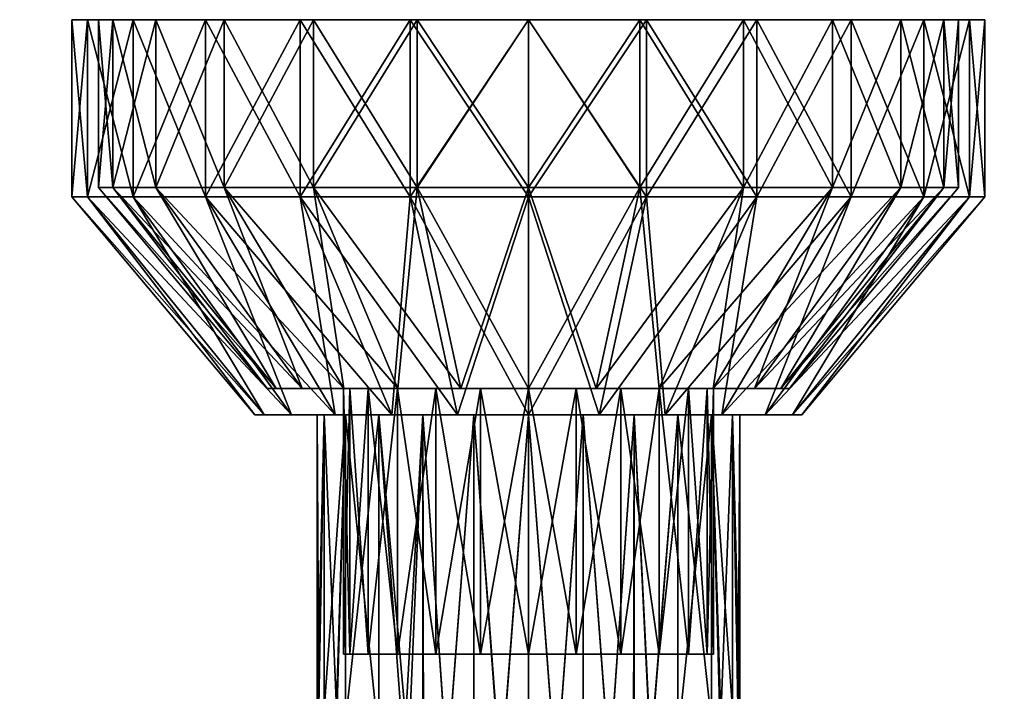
# Model space of a CAD drawing. Extents: x -0.149 to 0.247, y -0.2 to 0.098.
# Tile 54 of 223: x 0.038 to 0.112, y -0.053 to -0.002. Entities that reach past the tile are written whole.
import ezdxf

# ---------------------------------------------------------------- set-up
doc = ezdxf.new("R2010")
doc.units = 0
doc.layers.add('mesh', color=7, linetype='CONTINUOUS')

msp = doc.modelspace()

# ---------------------------------------------------------------- meshes
at = {"layer": 'mesh'}
mesh = msp.add_polyface(dxfattribs=at)
corners = [(0.057248, -0.029966, -0.000542), (0.044887, -0.014715, -0.003854), (0.048143, -0.014715, -0.011714), (0.056574, -0.029966, 0.004582), (0.043777, -0.014715, 0.004582), (0.057248, -0.029966, 0.009705), (0.044887, -0.014715, 0.013017), (0.059226, -0.029966, 0.014479), (0.048143, -0.014715, 0.020877), (0.062371, -0.029966, 0.018579), (0.053323, -0.014715, 0.027627), (0.048143, -0.002, 0.020877), (0.053323, -0.002, 0.027627), (0.044887, -0.002, 0.013017), (0.043777, -0.002, 0.004582), (0.044887, -0.002, -0.003854), (0.048143, -0.002, -0.011714), (0.053323, -0.002, -0.018464), (0.053323, -0.014715, -0.018464), (0.041777, -0.002, 0.004582), (0.042955, -0.002, 0.013535), (0.046411, -0.002, 0.021878), (0.051908, -0.002, 0.029042), (0.051908, -0.002, -0.019878), (0.046411, -0.002, -0.012714), (0.042955, -0.002, -0.004371), (0.051908, -0.015443, 0.029042), (0.046411, -0.015443, 0.021878), (0.042955, -0.015443, 0.013535), (0.041777, -0.015443, 0.004582), (0.042955, -0.015443, -0.004371), (0.046411, -0.015443, -0.012714), (0.051908, -0.015443, -0.019878), (0.058418, -0.031966, -0.005782), (0.056347, -0.031966, -0.000783), (0.055641, -0.031966, 0.004582), (0.056347, -0.031966, 0.009946), (0.058418, -0.031966, 0.014945), (0.061712, -0.031966, 0.019238)]
mesh.append_faces([[corners[k] for k in face] for face in [(0, 1, 2, 2), (3, 4, 1, 1), (5, 6, 4, 4), (7, 8, 6, 6), (9, 10, 8, 8), (11, 10, 12, 12), (11, 8, 10, 10), (13, 8, 11, 11), (13, 6, 8, 8), (14, 6, 13, 13), (14, 4, 6, 6), (15, 4, 14, 14), (15, 1, 4, 4), (16, 1, 15, 15), (16, 2, 1, 1), (17, 2, 16, 16), (17, 18, 2, 2), (13, 19, 14, 14), (13, 20, 19, 19), (11, 20, 13, 13), (11, 21, 20, 20), (12, 21, 11, 11), (12, 22, 21, 21), (16, 23, 17, 17), (16, 24, 23, 23), (15, 24, 16, 16), (15, 25, 24, 24), (14, 25, 15, 15), (14, 19, 25, 25), (26, 21, 22, 22), (27, 21, 26, 26), (27, 20, 21, 21), (28, 20, 27, 27), (28, 19, 20, 20), (29, 19, 28, 28), (29, 25, 19, 19), (30, 25, 29, 29), (30, 24, 25, 25), (31, 24, 30, 30), (31, 23, 24, 24), (32, 23, 31, 31), (31, 33, 32, 32), (30, 34, 31, 31), (29, 35, 30, 30), (28, 36, 29, 29), (27, 37, 28, 28), (26, 38, 27, 27)]])
mesh = msp.add_polyface(dxfattribs=at)
corners = [(0.066471, -0.029966, -0.012561), (0.067933, -0.014715, -0.026899), (0.071245, -0.029966, -0.014539), (0.060073, -0.014715, -0.023643), (0.062371, -0.029966, -0.009415), (0.053323, -0.014715, -0.018464), (0.059226, -0.029966, -0.005316), (0.048143, -0.014715, -0.011714), (0.057248, -0.029966, -0.000542), (0.056574, -0.029966, 0.004582), (0.044887, -0.014715, -0.003854), (0.057248, -0.029966, 0.009705), (0.043777, -0.014715, 0.004582), (0.059226, -0.029966, 0.014479), (0.044887, -0.014715, 0.013017), (0.062371, -0.029966, 0.018579), (0.048143, -0.014715, 0.020877), (0.066471, -0.029966, 0.021724), (0.053323, -0.014715, 0.027627), (0.060073, -0.014715, 0.032807), (0.071245, -0.029966, 0.023702), (0.067933, -0.014715, 0.036063), (0.060073, -0.002, 0.032807), (0.067933, -0.002, 0.036063), (0.053323, -0.002, 0.027627), (0.060073, -0.002, -0.023643), (0.053323, -0.002, -0.018464), (0.067933, -0.002, -0.026899), (0.076368, -0.002, -0.02801), (0.051908, -0.002, 0.029042), (0.059073, -0.002, 0.034539), (0.067415, -0.002, 0.037995), (0.076368, -0.002, 0.037173), (0.067415, -0.002, -0.028831), (0.059073, -0.002, -0.025375), (0.051908, -0.002, -0.019878), (0.067415, -0.015443, 0.037995), (0.059073, -0.015443, 0.034539), (0.051908, -0.015443, 0.029042), (0.051908, -0.015443, -0.019878), (0.059073, -0.015443, -0.025375), (0.067415, -0.015443, -0.028831), (0.076368, -0.002, -0.03001), (0.066005, -0.031966, -0.013369), (0.061712, -0.031966, -0.010075), (0.066005, -0.031966, 0.022532), (0.061712, -0.031966, 0.019238), (0.071004, -0.031966, 0.024603)]
mesh.append_faces([[corners[k] for k in face] for face in [(0, 1, 2, 2), (0, 3, 1, 1), (4, 3, 0, 0), (4, 5, 3, 3), (6, 5, 4, 4), (6, 7, 5, 5), (8, 7, 6, 6), (9, 10, 8, 8), (11, 12, 9, 9), (13, 14, 11, 11), (15, 16, 13, 13), (17, 18, 15, 15), (17, 19, 18, 18), (20, 19, 17, 17), (20, 21, 19, 19), (22, 21, 23, 23), (22, 19, 21, 21), (24, 19, 22, 22), (24, 18, 19, 19), (25, 5, 26, 26), (25, 3, 5, 5), (27, 3, 25, 25), (27, 1, 3, 3), (28, 1, 27, 27), (22, 29, 24, 24), (22, 30, 29, 29), (23, 30, 22, 22), (23, 31, 30, 30), (32, 31, 23, 23), (25, 33, 27, 27), (25, 34, 33, 33), (26, 34, 25, 25), (26, 35, 34, 34), (36, 30, 31, 31), (37, 30, 36, 36), (37, 29, 30, 30), (38, 29, 37, 37), (39, 34, 35, 35), (40, 34, 39, 39), (40, 33, 34, 34), (41, 33, 40, 40), (41, 42, 33, 33), (40, 43, 41, 41), (39, 44, 40, 40), (38, 45, 46, 46), (37, 45, 38, 38), (37, 47, 45, 45), (36, 47, 37, 37)]])
mesh = msp.add_polyface(dxfattribs=at)
corners = [(0.086266, -0.029966, 0.021724), (0.092664, -0.014715, 0.032807), (0.084804, -0.014715, 0.036063), (0.081492, -0.029966, -0.014539), (0.084804, -0.014715, -0.026899), (0.092664, -0.014715, -0.023643), (0.076368, -0.029966, -0.015213), (0.076368, -0.014715, -0.02801), (0.071245, -0.029966, -0.014539), (0.067933, -0.014715, -0.026899), (0.076368, -0.029966, 0.024376), (0.067933, -0.014715, 0.036063), (0.071245, -0.029966, 0.023702), (0.076368, -0.014715, 0.037173), (0.081492, -0.029966, 0.023702), (0.084804, -0.002, -0.026899), (0.076368, -0.002, -0.02801), (0.092664, -0.002, -0.023643), (0.084804, -0.002, 0.036063), (0.092664, -0.002, 0.032807), (0.076368, -0.002, 0.037173), (0.067933, -0.002, 0.036063), (0.076368, -0.002, 0.039173), (0.067415, -0.002, 0.037995), (0.085321, -0.002, 0.037995), (0.093664, -0.002, 0.034539), (0.093664, -0.002, -0.025375), (0.085321, -0.002, -0.028831), (0.076368, -0.002, -0.03001), (0.067933, -0.002, -0.026899), (0.067415, -0.002, -0.028831), (0.085321, -0.015443, -0.028831), (0.076368, -0.015443, -0.03001), (0.093664, -0.015443, -0.025375), (0.085321, -0.015443, 0.037995), (0.093664, -0.015443, 0.034539), (0.076368, -0.015443, 0.039173), (0.067415, -0.015443, 0.037995), (0.067415, -0.015443, -0.028831), (0.081733, -0.031966, 0.024603), (0.086732, -0.031966, 0.022532), (0.081733, -0.031966, -0.015439), (0.076368, -0.031966, -0.016146), (0.071004, -0.031966, -0.015439), (0.076368, -0.031966, 0.025309)]
mesh.append_faces([[corners[k] for k in face] for face in [(0, 1, 2, 2), (3, 4, 5, 5), (6, 4, 3, 3), (6, 7, 4, 4), (8, 7, 6, 6), (8, 9, 7, 7), (10, 11, 12, 12), (10, 13, 11, 11), (14, 13, 10, 10), (14, 2, 13, 13), (15, 7, 16, 16), (15, 4, 7, 7), (17, 4, 15, 15), (17, 5, 4, 4), (18, 1, 19, 19), (18, 2, 1, 1), (20, 2, 18, 18), (20, 13, 2, 2), (21, 13, 20, 20), (21, 11, 13, 13), (16, 7, 9, 9), (20, 22, 23, 23), (18, 22, 20, 20), (18, 24, 22, 22), (19, 24, 18, 18), (19, 25, 24, 24), (15, 26, 17, 17), (15, 27, 26, 26), (16, 27, 15, 15), (16, 28, 27, 27), (29, 28, 16, 16), (29, 30, 28, 28), (31, 27, 32, 32), (31, 26, 27, 27), (33, 26, 31, 31), (34, 24, 35, 35), (34, 22, 24, 24), (36, 22, 34, 34), (36, 23, 22, 22), (37, 23, 36, 36), (32, 28, 38, 38), (32, 27, 28, 28), (34, 39, 36, 36), (35, 40, 34, 34), (31, 41, 33, 33), (32, 42, 31, 31), (38, 43, 32, 32), (36, 44, 37, 37)]])
mesh = msp.add_polyface(dxfattribs=at)
corners = [(0.099414, -0.002, -0.018464), (0.092664, -0.014715, -0.023643), (0.092664, -0.002, -0.023643), (0.099414, -0.014715, -0.018464), (0.104594, -0.002, -0.011714), (0.104594, -0.014715, -0.011714), (0.107849, -0.002, -0.003854), (0.107849, -0.014715, -0.003854), (0.10896, -0.002, 0.004582), (0.10896, -0.014715, 0.004582), (0.107849, -0.002, 0.013017), (0.107849, -0.014715, 0.013017), (0.104594, -0.002, 0.020877), (0.104594, -0.014715, 0.020877), (0.099414, -0.002, 0.027627), (0.099414, -0.014715, 0.027627), (0.092664, -0.002, 0.032807), (0.092664, -0.014715, 0.032807), (0.093664, -0.002, 0.034539), (0.100828, -0.002, 0.029042), (0.106326, -0.002, 0.021878), (0.109781, -0.002, 0.013535), (0.11096, -0.002, 0.004582), (0.109781, -0.002, -0.004371), (0.106326, -0.002, -0.012714), (0.100828, -0.002, -0.019878), (0.093664, -0.002, -0.025375), (0.093664, -0.015443, -0.025375), (0.100828, -0.015443, -0.019878), (0.106326, -0.015443, -0.012714), (0.109781, -0.015443, -0.004371), (0.11096, -0.015443, 0.004582), (0.109781, -0.015443, 0.013535), (0.106326, -0.015443, 0.021878), (0.100828, -0.015443, 0.029042), (0.093664, -0.015443, 0.034539), (0.085321, -0.002, 0.037995)]
mesh.append_faces([[corners[k] for k in face] for face in [(0, 1, 2, 2), (0, 3, 1, 1), (4, 3, 0, 0), (4, 5, 3, 3), (6, 5, 4, 4), (6, 7, 5, 5), (8, 7, 6, 6), (8, 9, 7, 7), (10, 9, 8, 8), (10, 11, 9, 9), (12, 11, 10, 10), (12, 13, 11, 11), (14, 13, 12, 12), (14, 15, 13, 13), (16, 15, 14, 14), (16, 17, 15, 15), (14, 18, 16, 16), (14, 19, 18, 18), (12, 19, 14, 14), (12, 20, 19, 19), (10, 20, 12, 12), (10, 21, 20, 20), (8, 21, 10, 10), (8, 22, 21, 21), (6, 22, 8, 8), (6, 23, 22, 22), (4, 23, 6, 6), (4, 24, 23, 23), (0, 24, 4, 4), (0, 25, 24, 24), (2, 25, 0, 0), (2, 26, 25, 25), (27, 25, 26, 26), (28, 24, 25, 25), (29, 24, 28, 28), (29, 23, 24, 24), (30, 23, 29, 29), (30, 22, 23, 23), (31, 22, 30, 30), (31, 21, 22, 22), (32, 21, 31, 31), (32, 20, 21, 21), (33, 20, 32, 32), (33, 19, 20, 20), (34, 19, 33, 33), (34, 18, 19, 19), (35, 18, 34, 34), (35, 36, 18, 18)]])
mesh = msp.add_polyface(dxfattribs=at)
corners = [(0.089911, -0.029966, 0.00821), (0.095489, -0.029966, 0.009705), (0.093511, -0.029966, 0.014479), (0.090389, -0.029966, 0.004582), (0.096163, -0.029966, 0.004582), (0.089911, -0.029966, 0.000953), (0.095489, -0.029966, -0.000542), (0.08851, -0.029966, -0.002428), (0.093511, -0.029966, -0.005316), (0.090365, -0.029966, 0.018579), (0.099414, -0.014715, 0.027627), (0.092664, -0.014715, 0.032807), (0.104594, -0.014715, 0.020877), (0.107849, -0.014715, 0.013017), (0.10896, -0.014715, 0.004582), (0.107849, -0.014715, -0.003854), (0.104594, -0.014715, -0.011714), (0.090365, -0.029966, -0.009415), (0.099414, -0.014715, -0.018464), (0.086266, -0.029966, -0.012561), (0.092664, -0.014715, -0.023643), (0.100828, -0.015443, -0.019878), (0.100828, -0.002, -0.019878), (0.093664, -0.015443, -0.025375), (0.100828, -0.015443, 0.029042), (0.091025, -0.031966, 0.019238), (0.093664, -0.015443, 0.034539), (0.094319, -0.031966, 0.014945), (0.106326, -0.015443, 0.021878), (0.096389, -0.031966, 0.009946), (0.109781, -0.015443, 0.013535), (0.097096, -0.031966, 0.004582), (0.11096, -0.015443, 0.004582), (0.096389, -0.031966, -0.000783), (0.109781, -0.015443, -0.004371), (0.094319, -0.031966, -0.005782), (0.106326, -0.015443, -0.012714), (0.091025, -0.031966, -0.010075), (0.086732, -0.031966, -0.013369), (0.090242, -0.031966, -0.003428), (0.091843, -0.031966, 0.000435), (0.092389, -0.031966, 0.004582), (0.091843, -0.031966, 0.008728), (0.090242, -0.031966, 0.012592), (0.087696, -0.031966, 0.01591)]
mesh.append_faces([[corners[k] for k in face] for face in [(0, 1, 2, 2), (3, 1, 0, 0), (3, 4, 1, 1), (5, 4, 3, 3), (5, 6, 4, 4), (7, 8, 6, 6), (9, 10, 11, 11), (2, 10, 9, 9), (2, 12, 10, 10), (1, 12, 2, 2), (1, 13, 12, 12), (4, 13, 1, 1), (4, 14, 13, 13), (6, 14, 4, 4), (6, 15, 14, 14), (8, 15, 6, 6), (8, 16, 15, 15), (17, 16, 8, 8), (17, 18, 16, 16), (19, 18, 17, 17), (19, 20, 18, 18), (21, 22, 23, 23), (24, 25, 26, 26), (24, 27, 25, 25), (28, 27, 24, 24), (28, 29, 27, 27), (30, 29, 28, 28), (30, 31, 29, 29), (32, 31, 30, 30), (32, 33, 31, 31), (34, 33, 32, 32), (34, 35, 33, 33), (36, 35, 34, 34), (36, 37, 35, 35), (21, 37, 36, 36), (21, 38, 37, 37), (23, 38, 21, 21), (39, 35, 37, 37), (40, 35, 39, 39), (40, 33, 35, 35), (41, 33, 40, 40), (41, 31, 33, 33), (42, 31, 41, 41), (42, 29, 31, 31), (43, 29, 42, 42), (43, 27, 29, 29), (44, 25, 27, 27)]])
mesh = msp.add_polyface(dxfattribs=at)
corners = [(0.089911, -0.029966, 0.00821), (0.093511, -0.029966, 0.014479), (0.08851, -0.029966, 0.011592), (0.08851, -0.029966, -0.002428), (0.095489, -0.029966, -0.000542), (0.089911, -0.029966, 0.000953), (0.086282, -0.029966, -0.005332), (0.093511, -0.029966, -0.005316), (0.090365, -0.029966, -0.009415), (0.083379, -0.029966, -0.00756), (0.086266, -0.029966, -0.012561), (0.079997, -0.029966, -0.008961), (0.081492, -0.029966, -0.014539), (0.076368, -0.029966, -0.009439), (0.076368, -0.029966, -0.015213), (0.07274, -0.029966, -0.008961), (0.071245, -0.029966, -0.014539), (0.069358, -0.029966, -0.00756), (0.076368, -0.029966, 0.018602), (0.071245, -0.029966, 0.023702), (0.07274, -0.029966, 0.018124), (0.076368, -0.029966, 0.024376), (0.079997, -0.029966, 0.018124), (0.081492, -0.029966, 0.023702), (0.083379, -0.029966, 0.016724), (0.086266, -0.029966, 0.021724), (0.086282, -0.029966, 0.014496), (0.090365, -0.029966, 0.018579), (0.084804, -0.014715, 0.036063), (0.092664, -0.014715, 0.032807), (0.092664, -0.014715, -0.023643), (0.085321, -0.015443, 0.037995), (0.086732, -0.031966, 0.022532), (0.081733, -0.031966, 0.024603), (0.093664, -0.015443, 0.034539), (0.091025, -0.031966, 0.019238), (0.093664, -0.015443, -0.025375), (0.081733, -0.031966, -0.015439), (0.086732, -0.031966, -0.013369), (0.085321, -0.015443, -0.028831), (0.076368, -0.031966, -0.016146), (0.076368, -0.015443, -0.03001), (0.071004, -0.031966, -0.015439), (0.067415, -0.015443, 0.037995), (0.076368, -0.031966, 0.025309), (0.071004, -0.031966, 0.024603), (0.076368, -0.015443, 0.039173), (0.084379, -0.031966, -0.009292), (0.080515, -0.031966, -0.010893), (0.087696, -0.031966, -0.006746), (0.091025, -0.031966, -0.010075), (0.090242, -0.031966, -0.003428), (0.087696, -0.031966, 0.01591), (0.094319, -0.031966, 0.014945), (0.090242, -0.031966, 0.012592), (0.084379, -0.031966, 0.018456), (0.080515, -0.031966, 0.020056), (0.076368, -0.031966, 0.020602), (0.072222, -0.031966, 0.020056)]
mesh.append_faces([[corners[k] for k in face] for face in [(0, 1, 2, 2), (3, 4, 5, 5), (6, 7, 3, 3), (6, 8, 7, 7), (9, 8, 6, 6), (9, 10, 8, 8), (11, 10, 9, 9), (11, 12, 10, 10), (13, 12, 11, 11), (13, 14, 12, 12), (15, 14, 13, 13), (15, 16, 14, 14), (17, 16, 15, 15), (18, 19, 20, 20), (18, 21, 19, 19), (22, 21, 18, 18), (22, 23, 21, 21), (24, 23, 22, 22), (24, 25, 23, 23), (26, 25, 24, 24), (26, 27, 25, 25), (2, 27, 26, 26), (2, 1, 27, 27), (25, 28, 23, 23), (27, 29, 25, 25), (12, 30, 10, 10), (31, 32, 33, 33), (34, 35, 32, 32), (36, 37, 38, 38), (39, 40, 37, 37), (41, 42, 40, 40), (43, 44, 45, 45), (46, 33, 44, 44), (47, 37, 48, 48), (47, 38, 37, 37), (49, 38, 47, 47), (49, 50, 38, 38), (51, 50, 49, 49), (52, 53, 54, 54), (55, 35, 52, 52), (55, 32, 35, 35), (56, 32, 55, 55), (56, 33, 32, 32), (57, 33, 56, 56), (57, 44, 33, 33), (58, 44, 57, 57), (58, 45, 44, 44)]])
mesh = msp.add_polyface(dxfattribs=at)
corners = [(0.07274, -0.029966, -0.008961), (0.069358, -0.050101, -0.00756), (0.069358, -0.029966, -0.00756), (0.066471, -0.029966, -0.012561), (0.071245, -0.029966, -0.014539), (0.066455, -0.029966, -0.005332), (0.062371, -0.029966, -0.009415), (0.064226, -0.029966, -0.002428), (0.059226, -0.029966, -0.005316), (0.062826, -0.029966, 0.000953), (0.057248, -0.029966, -0.000542), (0.062348, -0.029966, 0.004582), (0.056574, -0.029966, 0.004582), (0.062826, -0.029966, 0.00821), (0.057248, -0.029966, 0.009705), (0.064226, -0.029966, 0.011592), (0.059226, -0.029966, 0.014479), (0.066455, -0.029966, 0.014496), (0.062371, -0.029966, 0.018579), (0.069358, -0.029966, 0.016724), (0.066471, -0.029966, 0.021724), (0.07274, -0.029966, 0.018124), (0.071245, -0.029966, 0.023702), (0.067415, -0.015443, -0.028831), (0.066005, -0.031966, -0.013369), (0.071004, -0.031966, -0.015439), (0.059073, -0.015443, -0.025375), (0.061712, -0.031966, -0.010075), (0.051908, -0.015443, -0.019878), (0.058418, -0.031966, -0.005782), (0.046411, -0.015443, -0.012714), (0.056347, -0.031966, -0.000783), (0.042955, -0.015443, -0.004371), (0.055641, -0.031966, 0.004582), (0.041777, -0.015443, 0.004582), (0.056347, -0.031966, 0.009946), (0.042955, -0.015443, 0.013535), (0.058418, -0.031966, 0.014945), (0.046411, -0.015443, 0.021878), (0.061712, -0.031966, 0.019238), (0.060894, -0.031966, 0.008728), (0.062494, -0.031966, 0.012592), (0.060348, -0.031966, 0.004582), (0.060894, -0.031966, 0.000435), (0.062494, -0.031966, -0.003428), (0.06504, -0.031966, -0.006746), (0.068358, -0.031966, -0.009292), (0.072222, -0.031966, -0.010893), (0.068358, -0.031966, 0.018456), (0.071004, -0.031966, 0.024603), (0.072222, -0.031966, 0.020056), (0.066005, -0.031966, 0.022532), (0.06504, -0.031966, 0.01591)]
mesh.append_faces([[corners[k] for k in face] for face in [(0, 1, 2, 2), (2, 3, 4, 4), (5, 3, 2, 2), (5, 6, 3, 3), (7, 6, 5, 5), (7, 8, 6, 6), (9, 8, 7, 7), (9, 10, 8, 8), (11, 10, 9, 9), (11, 12, 10, 10), (13, 12, 11, 11), (13, 14, 12, 12), (15, 14, 13, 13), (15, 16, 14, 14), (17, 16, 15, 15), (17, 18, 16, 16), (19, 18, 17, 17), (19, 20, 18, 18), (21, 20, 19, 19), (21, 22, 20, 20), (23, 24, 25, 25), (26, 27, 24, 24), (28, 29, 27, 27), (30, 31, 29, 29), (32, 33, 31, 31), (34, 35, 33, 33), (36, 37, 35, 35), (38, 39, 37, 37), (40, 37, 41, 41), (40, 35, 37, 37), (42, 35, 40, 40), (42, 33, 35, 35), (43, 33, 42, 42), (43, 31, 33, 33), (44, 31, 43, 43), (44, 29, 31, 31), (45, 29, 44, 44), (45, 27, 29, 29), (46, 27, 45, 45), (46, 24, 27, 27), (47, 24, 46, 46), (47, 25, 24, 24), (48, 49, 50, 50), (48, 51, 49, 49), (52, 51, 48, 48), (52, 39, 51, 51), (41, 39, 52, 52), (41, 37, 39, 39)]])
mesh = msp.add_polyface(dxfattribs=at)
corners = [(-0.060089, -0.050101, 0.00821), (-0.06149, -0.029966, 0.011592), (-0.06149, -0.050101, 0.011592), (-0.060089, -0.029966, 0.00821), (-0.059611, -0.050101, 0.004582), (-0.059611, -0.029966, 0.004582), (-0.060089, -0.050101, 0.000953), (-0.060089, -0.029966, 0.000953), (-0.06149, -0.050101, -0.002428), (-0.06149, -0.029966, -0.002428), (-0.054511, -0.029966, 0.009705), (-0.053837, -0.029966, 0.004582), (-0.058157, -0.031966, 0.000435), (-0.055681, -0.031966, -0.005782), (-0.059758, -0.031966, -0.003428), (-0.053611, -0.031966, -0.000783), (-0.057611, -0.031966, 0.004582), (-0.052904, -0.031966, 0.004582), (-0.058157, -0.031966, 0.008728), (-0.053611, -0.031966, 0.009946), (-0.059758, -0.031966, 0.012592), (-0.055681, -0.031966, 0.014945), (-0.062304, -0.031966, 0.01591), (-0.058975, -0.031966, 0.019238), (-0.058975, -0.031966, -0.010075), (-0.062304, -0.031966, -0.006746), (-0.059758, -0.055231, -0.003428), (-0.062304, -0.056553, -0.006746), (-0.058157, -0.054309, 0.000435), (-0.057753, -0.054068, 0.002453), (-0.059122, -0.054872, -0.00221), (-0.05775, -0.054076, 0.006686), (-0.058157, -0.054329, 0.008728), (-0.059064, -0.054872, 0.011248), (-0.059758, -0.055271, 0.012592), (-0.062304, -0.056614, 0.01591), (0.148878, -0.061712, -0.013751), (-0.073632, -0.059459, -0.011439), (-0.146141, -0.06172, -0.013749), (-0.011069, -0.064, -0.015986), (0.001368, -0.064, -0.015986), (-0.146141, -0.063598, -0.015665), (-0.012041, -0.065449, -0.016962), (-0.146141, -0.067062, -0.017878), (-0.013072, -0.066986, -0.017998), (-0.014221, -0.069988, -0.019482), (0.148878, -0.067055, 0.02693), (-0.125865, -0.070425, 0.028697), (-0.126309, -0.070336, 0.028662), (-0.125432, -0.070572, 0.028755), (-0.125027, -0.070772, 0.028832), (-0.124648, -0.071025, 0.028926), (-0.057615, -0.053989, 0.004519)]
mesh.append_faces([[corners[k] for k in face] for face in [(0, 1, 2, 2), (0, 3, 1, 1), (4, 3, 0, 0), (4, 5, 3, 3), (6, 5, 4, 4), (6, 7, 5, 5), (8, 7, 6, 6), (8, 9, 7, 7), (5, 10, 3, 3), (5, 11, 10, 10), (7, 11, 5, 5), (12, 13, 14, 14), (12, 15, 13, 13), (16, 15, 12, 12), (16, 17, 15, 15), (18, 17, 16, 16), (18, 19, 17, 17), (20, 19, 18, 18), (20, 21, 19, 19), (22, 21, 20, 20), (22, 23, 21, 21), (14, 24, 25, 25), (14, 13, 24, 24), (26, 14, 27, 27), (12, 28, 29, 29), (14, 28, 12, 12), (14, 30, 28, 28), (26, 30, 14, 14), (31, 18, 16, 16), (32, 18, 31, 31), (33, 18, 32, 32), (33, 20, 18, 18), (34, 20, 33, 33), (34, 22, 20, 20), (35, 22, 34, 34), (36, 37, 38, 38), (38, 39, 40, 40), (41, 42, 39, 39), (43, 44, 42, 42), (43, 45, 44, 44), (46, 47, 48, 48), (46, 49, 47, 47), (46, 50, 49, 49), (46, 51, 50, 50), (12, 29, 52, 52), (52, 16, 12, 12), (31, 16, 52, 52)]])
mesh = msp.add_polyface(dxfattribs=at)
corners = [(0.076368, -0.050101, 0.004582), (0.079997, -0.050101, -0.008961), (0.083379, -0.050101, -0.00756), (0.076368, -0.050101, -0.009439), (0.07274, -0.050101, -0.008961), (0.08851, -0.050101, -0.002428), (0.089911, -0.050101, 0.000953), (0.086282, -0.050101, -0.005332), (0.089911, -0.050101, 0.00821), (0.08851, -0.050101, 0.011592), (0.090389, -0.050101, 0.004582), (0.083379, -0.050101, 0.016724), (0.079997, -0.050101, 0.018124), (0.086282, -0.050101, 0.014496), (0.07274, -0.050101, 0.018124), (0.069358, -0.050101, 0.016724), (0.076368, -0.050101, 0.018602), (0.066455, -0.050101, 0.014496), (0.069358, -0.050101, -0.00756), (0.079997, -0.029966, -0.008961), (0.083379, -0.029966, -0.00756), (0.086282, -0.029966, -0.005332), (0.091843, -0.031966, 0.000435), (0.091843, -0.054309, 0.000435), (0.092247, -0.054068, 0.002453), (0.072222, -0.031966, 0.020056), (0.074264, -0.059449, 0.020463), (0.072222, -0.059139, 0.020056), (0.076368, -0.031966, 0.020602), (0.070218, -0.058648, 0.019374), (0.074265, -0.059352, -0.0113), (0.072222, -0.031966, -0.010893), (0.072222, -0.059046, -0.010893), (0.076368, -0.059459, -0.011439), (0.076368, -0.031966, -0.011439), (0.078473, -0.059352, -0.0113), (0.080515, -0.059046, -0.010893), (0.080515, -0.031966, -0.010893), (0.082519, -0.058561, -0.010211), (0.084331, -0.057928, -0.009207), (0.084379, -0.031966, -0.009292), (0.085643, -0.057469, -0.008481), (0.087696, -0.056553, -0.006746), (0.087696, -0.031966, -0.006746), (0.090242, -0.055231, -0.003428), (0.090242, -0.031966, -0.003428), (0.090878, -0.054872, -0.00221), (0.090242, -0.031966, 0.012592), (0.090936, -0.054872, 0.011248), (0.090242, -0.055271, 0.012592), (0.091843, -0.031966, 0.008728), (0.091843, -0.054329, 0.008728), (0.087696, -0.031966, 0.01591), (0.087696, -0.056614, 0.01591), (0.085624, -0.057503, 0.0175), (0.084379, -0.031966, 0.018456), (0.084379, -0.058037, 0.018456), (0.082523, -0.058646, 0.019372), (0.076368, -0.059557, 0.020602), (0.078472, -0.059449, 0.020463), (0.080515, -0.031966, 0.020056), (0.080515, -0.059139, 0.020056), (0.001368, -0.064, -0.015986), (0.013805, -0.064, -0.015986), (0.148878, -0.061712, -0.013751), (0.148878, -0.068321, 0.027755), (-0.123409, -0.072881, 0.029529), (0.148878, -0.067055, 0.02693), (0.148878, -0.073276, 0.029581), (-0.123359, -0.073258, 0.029629), (-0.146141, -0.064438, 0.025358), (0.148878, -0.063443, 0.024577), (-0.146141, -0.061708, 0.022791), (0.148878, -0.061716, 0.022793)]
mesh.append_faces([[corners[k] for k in face] for face in [(0, 1, 2, 2), (0, 3, 1, 1), (4, 3, 0, 0), (0, 5, 6, 6), (0, 7, 5, 5), (2, 7, 0, 0), (0, 8, 9, 9), (0, 10, 8, 8), (6, 10, 0, 0), (0, 11, 12, 12), (0, 13, 11, 11), (9, 13, 0, 0), (0, 14, 15, 15), (0, 16, 14, 14), (12, 16, 0, 0), (15, 17, 0, 0), (0, 18, 4, 4), (19, 1, 3, 3), (20, 2, 1, 1), (21, 7, 2, 2), (22, 23, 24, 24), (25, 26, 27, 27), (25, 28, 26, 26), (29, 25, 27, 27), (30, 31, 32, 32), (33, 34, 30, 30), (35, 34, 33, 33), (36, 37, 35, 35), (38, 37, 36, 36), (39, 40, 38, 38), (41, 40, 39, 39), (42, 43, 41, 41), (44, 45, 42, 42), (45, 46, 23, 23), (47, 48, 49, 49), (50, 51, 48, 48), (52, 53, 54, 54), (55, 56, 57, 57), (28, 58, 26, 26), (28, 59, 58, 58), (60, 61, 59, 59), (57, 61, 60, 60), (62, 63, 64, 64), (65, 66, 67, 67), (68, 69, 65, 65), (70, 71, 67, 67), (72, 73, 71, 71)]])
mesh = msp.add_polyface(dxfattribs=at)
corners = [(0.076368, -0.050101, 0.004582), (0.064226, -0.050101, 0.011592), (0.062826, -0.050101, 0.00821), (0.066455, -0.050101, 0.014496), (0.062826, -0.050101, 0.000953), (0.064226, -0.050101, -0.002428), (0.062348, -0.050101, 0.004582), (0.066455, -0.050101, -0.005332), (0.069358, -0.050101, -0.00756), (0.069358, -0.029966, 0.016724), (0.069358, -0.050101, 0.016724), (0.07274, -0.050101, 0.018124), (0.066455, -0.029966, 0.014496), (0.064226, -0.029966, 0.011592), (0.062826, -0.029966, 0.00821), (0.062348, -0.029966, 0.004582), (0.062826, -0.029966, 0.000953), (0.064226, -0.029966, -0.002428), (0.066455, -0.029966, -0.005332), (0.069358, -0.029966, -0.00756), (0.07274, -0.029966, -0.008961), (0.07274, -0.050101, -0.008961), (0.070218, -0.058648, 0.019374), (0.068358, -0.031966, 0.018456), (0.072222, -0.031966, 0.020056), (0.06692, -0.057469, 0.017519), (0.06504, -0.031966, 0.01591), (0.06504, -0.056614, 0.01591), (0.062494, -0.031966, 0.012592), (0.062494, -0.055271, 0.012592), (0.060894, -0.031966, 0.008728), (0.060894, -0.054329, 0.008728), (0.060486, -0.054076, 0.00668), (0.061801, -0.054872, 0.011248), (0.060491, -0.054069, 0.002447), (0.060894, -0.031966, 0.000435), (0.060348, -0.031966, 0.004582), (0.060894, -0.054309, 0.000435), (0.061859, -0.054872, -0.00221), (0.062494, -0.031966, -0.003428), (0.062494, -0.055231, -0.003428), (0.06504, -0.031966, -0.006746), (0.06504, -0.056553, -0.006746), (0.067278, -0.057501, -0.008463), (0.068358, -0.031966, -0.009292), (0.070214, -0.05856, -0.010209), (0.072222, -0.031966, -0.010893), (0.060348, -0.053986, 0.004519)]
mesh.append_faces([[corners[k] for k in face] for face in [(0, 1, 2, 2), (0, 3, 1, 1), (0, 4, 5, 5), (0, 6, 4, 4), (2, 6, 0, 0), (0, 7, 8, 8), (5, 7, 0, 0), (9, 10, 11, 11), (12, 10, 9, 9), (12, 3, 10, 10), (13, 3, 12, 12), (13, 1, 3, 3), (14, 1, 13, 13), (14, 2, 1, 1), (15, 2, 14, 14), (15, 6, 2, 2), (16, 6, 15, 15), (16, 4, 6, 6), (17, 4, 16, 16), (17, 5, 4, 4), (18, 5, 17, 17), (18, 7, 5, 5), (19, 7, 18, 18), (19, 8, 7, 7), (20, 21, 8, 8), (22, 23, 24, 24), (25, 26, 23, 23), (27, 26, 25, 25), (27, 28, 26, 26), (29, 28, 27, 27), (30, 31, 32, 32), (28, 31, 30, 30), (28, 33, 31, 31), (29, 33, 28, 28), (34, 35, 36, 36), (37, 35, 34, 34), (38, 35, 37, 37), (38, 39, 35, 35), (40, 39, 38, 38), (40, 41, 39, 39), (42, 41, 40, 40), (43, 41, 42, 42), (43, 44, 41, 41), (45, 46, 44, 44), (30, 47, 36, 36), (30, 32, 47, 47), (34, 36, 47, 47)]])
mesh = msp.add_polyface(dxfattribs=at)
corners = [(0.079997, -0.029966, -0.008961), (0.076368, -0.050101, -0.009439), (0.076368, -0.029966, -0.009439), (0.083379, -0.029966, -0.00756), (0.079997, -0.050101, -0.008961), (0.086282, -0.029966, -0.005332), (0.083379, -0.050101, -0.00756), (0.08851, -0.029966, -0.002428), (0.086282, -0.050101, -0.005332), (0.08851, -0.050101, -0.002428), (0.089911, -0.029966, 0.000953), (0.089911, -0.050101, 0.000953), (0.090389, -0.029966, 0.004582), (0.090389, -0.050101, 0.004582), (0.089911, -0.029966, 0.00821), (0.089911, -0.050101, 0.00821), (0.08851, -0.029966, 0.011592), (0.08851, -0.050101, 0.011592), (0.086282, -0.029966, 0.014496), (0.086282, -0.050101, 0.014496), (0.083379, -0.029966, 0.016724), (0.083379, -0.050101, 0.016724), (0.079997, -0.029966, 0.018124), (0.079997, -0.050101, 0.018124), (0.076368, -0.029966, 0.018602), (0.076368, -0.050101, 0.018602), (0.07274, -0.029966, 0.018124), (0.07274, -0.050101, 0.018124), (0.069358, -0.029966, 0.016724), (0.07274, -0.050101, -0.008961), (0.07274, -0.029966, -0.008961), (0.076368, -0.031966, -0.011439), (0.071004, -0.031966, -0.015439), (0.072222, -0.031966, -0.010893), (0.076368, -0.031966, -0.016146), (0.080515, -0.031966, -0.010893), (0.081733, -0.031966, -0.015439), (0.074265, -0.059352, -0.0113), (0.078473, -0.059352, -0.0113), (0.082519, -0.058561, -0.010211), (0.084379, -0.031966, -0.009292), (0.085643, -0.057469, -0.008481), (0.087696, -0.031966, -0.006746), (0.087696, -0.056553, -0.006746), (0.090242, -0.031966, -0.003428), (0.091843, -0.054309, 0.000435), (0.091843, -0.031966, 0.000435), (0.090242, -0.055231, -0.003428), (0.090878, -0.054872, -0.00221), (0.092389, -0.031966, 0.004582), (0.09225, -0.054076, 0.006686), (0.091843, -0.031966, 0.008728), (0.090242, -0.031966, 0.012592), (0.090242, -0.055271, 0.012592), (0.087696, -0.031966, 0.01591), (0.090936, -0.054872, 0.011248), (0.091843, -0.054329, 0.008728), (0.085624, -0.057503, 0.0175), (0.084379, -0.031966, 0.018456), (0.087696, -0.056614, 0.01591), (0.082523, -0.058646, 0.019372), (0.080515, -0.031966, 0.020056), (0.084379, -0.058037, 0.018456), (0.078472, -0.059449, 0.020463), (0.076368, -0.031966, 0.020602), (0.092389, -0.053986, 0.004582), (0.092247, -0.054068, 0.002453)]
mesh.append_faces([[corners[k] for k in face] for face in [(0, 1, 2, 2), (3, 4, 0, 0), (5, 6, 3, 3), (7, 8, 5, 5), (7, 9, 8, 8), (10, 9, 7, 7), (10, 11, 9, 9), (12, 11, 10, 10), (12, 13, 11, 11), (14, 13, 12, 12), (14, 15, 13, 13), (16, 15, 14, 14), (16, 17, 15, 15), (18, 17, 16, 16), (18, 19, 17, 17), (20, 19, 18, 18), (20, 21, 19, 19), (22, 21, 20, 20), (22, 23, 21, 21), (24, 23, 22, 22), (24, 25, 23, 23), (26, 25, 24, 24), (26, 27, 25, 25), (28, 27, 26, 26), (2, 29, 30, 30), (2, 1, 29, 29), (31, 32, 33, 33), (31, 34, 32, 32), (35, 34, 31, 31), (35, 36, 34, 34), (37, 31, 33, 33), (38, 35, 31, 31), (39, 40, 35, 35), (41, 42, 40, 40), (43, 44, 42, 42), (44, 45, 46, 46), (47, 48, 44, 44), (49, 50, 51, 51), (52, 53, 54, 54), (51, 55, 52, 52), (50, 56, 51, 51), (54, 57, 58, 58), (53, 59, 54, 54), (58, 60, 61, 61), (57, 62, 58, 58), (61, 63, 64, 64), (46, 65, 49, 49), (66, 65, 46, 46)]])
mesh = msp.add_polyface(dxfattribs=at)
corners = [(-0.073632, -0.050101, 0.004582), (-0.07726, -0.050101, 0.018124), (-0.080642, -0.050101, 0.016724), (-0.073632, -0.050101, 0.018602), (-0.070003, -0.050101, 0.018124), (-0.085774, -0.050101, 0.011592), (-0.087174, -0.050101, 0.00821), (-0.083545, -0.050101, 0.014496), (-0.087174, -0.050101, 0.000953), (-0.085774, -0.050101, -0.002428), (-0.087652, -0.050101, 0.004582), (-0.080642, -0.050101, -0.00756), (-0.07726, -0.050101, -0.008961), (-0.083545, -0.050101, -0.005332), (-0.070003, -0.050101, -0.008961), (-0.066621, -0.050101, -0.00756), (-0.073632, -0.050101, -0.009439), (-0.06149, -0.050101, -0.002428), (-0.060089, -0.050101, 0.000953), (-0.063718, -0.050101, -0.005332), (-0.060089, -0.050101, 0.00821), (-0.06149, -0.050101, 0.011592), (-0.059611, -0.050101, 0.004582), (-0.066621, -0.050101, 0.016724), (-0.063718, -0.050101, 0.014496), (-0.069485, -0.031966, -0.010893), (-0.071527, -0.059352, -0.0113), (-0.069485, -0.059046, -0.010893), (-0.067481, -0.058561, -0.010211), (-0.065669, -0.057928, -0.009207), (-0.065621, -0.031966, -0.009292), (-0.064357, -0.057469, -0.008481), (-0.062304, -0.056553, -0.006746), (-0.062304, -0.031966, -0.006746), (-0.064376, -0.057503, 0.0175), (-0.062304, -0.031966, 0.01591), (-0.062304, -0.056614, 0.01591), (-0.065621, -0.058037, 0.018456), (-0.065621, -0.031966, 0.018456), (-0.067477, -0.058646, 0.019372), (-0.069485, -0.059139, 0.020056), (-0.069485, -0.031966, 0.020056), (-0.071528, -0.059449, 0.020463), (-0.073632, -0.059557, 0.020602), (-0.073632, -0.031966, 0.020602), (-0.075736, -0.059449, 0.020463), (-0.077778, -0.059139, 0.020056), (-0.077778, -0.031966, 0.020056), (-0.079782, -0.058648, 0.019374), (-0.081587, -0.058003, 0.018359), (-0.081642, -0.031966, 0.018456), (-0.08308, -0.057469, 0.017519), (-0.08496, -0.031966, -0.006746), (-0.08496, -0.056553, -0.006746), (-0.082722, -0.057501, -0.008463), (-0.081642, -0.031966, -0.009292), (-0.081642, -0.057958, -0.009292), (-0.079786, -0.05856, -0.010209), (-0.073632, -0.031966, -0.011439), (-0.073632, -0.059459, -0.011439), (-0.075735, -0.059352, -0.0113), (-0.077778, -0.031966, -0.010893), (-0.077778, -0.059046, -0.010893), (-0.146141, -0.06707, 0.026891), (0.148878, -0.067055, 0.02693), (-0.126309, -0.070336, 0.028662), (-0.146141, -0.064438, 0.025358), (-0.146141, -0.061708, 0.022791), (0.148878, -0.063443, 0.024577)]
mesh.append_faces([[corners[k] for k in face] for face in [(0, 1, 2, 2), (0, 3, 1, 1), (4, 3, 0, 0), (0, 5, 6, 6), (0, 7, 5, 5), (2, 7, 0, 0), (0, 8, 9, 9), (0, 10, 8, 8), (6, 10, 0, 0), (0, 11, 12, 12), (0, 13, 11, 11), (9, 13, 0, 0), (0, 14, 15, 15), (0, 16, 14, 14), (12, 16, 0, 0), (0, 17, 18, 18), (0, 19, 17, 17), (15, 19, 0, 0), (0, 20, 21, 21), (0, 22, 20, 20), (18, 22, 0, 0), (0, 23, 4, 4), (0, 24, 23, 23), (25, 26, 27, 27), (28, 25, 27, 27), (29, 30, 28, 28), (31, 30, 29, 29), (32, 33, 31, 31), (34, 35, 36, 36), (37, 38, 34, 34), (39, 38, 37, 37), (40, 41, 39, 39), (42, 41, 40, 40), (43, 44, 42, 42), (45, 44, 43, 43), (46, 47, 45, 45), (48, 47, 46, 46), (49, 50, 48, 48), (51, 50, 49, 49), (52, 53, 54, 54), (55, 56, 57, 57), (58, 59, 26, 26), (58, 60, 59, 59), (61, 62, 60, 60), (63, 64, 65, 65), (66, 64, 63, 63), (67, 68, 66, 66)]])
mesh = msp.add_polyface(dxfattribs=at)
corners = [(0.068413, -0.058003, 0.018359), (0.068358, -0.031966, 0.018456), (0.070218, -0.058648, 0.019374), (0.06692, -0.057469, 0.017519), (0.068358, -0.057958, -0.009292), (0.068358, -0.031966, -0.009292), (0.067278, -0.057501, -0.008463), (0.070214, -0.05856, -0.010209), (0.072222, -0.059046, -0.010893), (0.072222, -0.031966, -0.010893), (0.010877, -0.064, -0.04684), (0.020385, -0.064, -0.030371), (0.019737, -0.064, -0.025449), (0.019737, -0.064, -0.035293), (0.017837, -0.064, -0.039879), (0.018095, -0.082825, -0.021325), (0.018137, -0.079984, -0.021402), (0.017837, -0.064, -0.020863), (0.017679, -0.073257, -0.020595), (0.016953, -0.069972, -0.019475), (0.017832, -0.07495, -0.020866), (0.018158, -0.07855, -0.021441), (0.015808, -0.066986, -0.017998), (0.148878, -0.073294, -0.020482), (-0.146141, -0.061708, 0.022791), (0.074264, -0.059449, 0.020463), (0.076368, -0.059557, 0.020602), (0.072222, -0.059139, 0.020056), (-0.069485, -0.059046, -0.010893), (-0.071527, -0.059352, -0.0113), (0.148878, -0.061712, -0.013751), (-0.067481, -0.058561, -0.010211), (0.074265, -0.059352, -0.0113), (0.076368, -0.059459, -0.011439), (-0.065669, -0.057928, -0.009207), (0.06504, -0.056553, -0.006746), (-0.064357, -0.057469, -0.008481), (0.062494, -0.055231, -0.003428), (-0.062304, -0.056553, -0.006746), (0.061859, -0.054872, -0.00221), (-0.059758, -0.055231, -0.003428), (0.060894, -0.054309, 0.000435), (-0.058157, -0.054309, 0.000435), (0.060491, -0.054069, 0.002447), (-0.057753, -0.054068, 0.002453), (0.062494, -0.055271, 0.012592), (-0.059064, -0.054872, 0.011248), (0.061801, -0.054872, 0.011248), (0.06504, -0.056614, 0.01591), (-0.059758, -0.055271, 0.012592), (-0.062304, -0.056614, 0.01591), (-0.064376, -0.057503, 0.0175), (-0.065621, -0.058037, 0.018456), (-0.123359, -0.073258, 0.029629), (0.129408, -0.078027, 0.030445), (0.129178, -0.078494, 0.030476), (0.130043, -0.0772, 0.03037), (0.131339, -0.076334, 0.030261), (0.130871, -0.076565, 0.030293), (0.131834, -0.076166, 0.030237), (-0.146141, -0.06172, -0.013749), (0.001368, -0.064, -0.015986), (0.148878, -0.069092, -0.019089), (0.148878, -0.067068, -0.017862), (0.148878, -0.064112, -0.016073), (0.014777, -0.065449, -0.016962), (0.013805, -0.064, -0.015986), (0.060348, -0.053986, 0.004519), (0.060486, -0.054076, 0.00668), (-0.057615, -0.053989, 0.004519), (0.060894, -0.054329, 0.008728)]
mesh.append_faces([[corners[k] for k in face] for face in [(0, 1, 2, 2), (3, 1, 0, 0), (4, 5, 6, 6), (7, 5, 4, 4), (8, 9, 7, 7), (10, 11, 12, 12), (10, 13, 11, 11), (10, 14, 13, 13), (15, 16, 12, 12), (17, 18, 19, 19), (17, 20, 18, 18), (12, 20, 17, 17), (12, 21, 20, 20), (16, 21, 12, 12), (19, 22, 17, 17), (23, 18, 20, 20), (24, 25, 26, 26), (24, 27, 25, 25), (28, 29, 30, 30), (31, 8, 7, 7), (31, 32, 8, 8), (31, 33, 32, 32), (30, 33, 31, 31), (4, 31, 7, 7), (6, 34, 4, 4), (35, 36, 6, 6), (37, 38, 35, 35), (39, 40, 37, 37), (41, 42, 39, 39), (43, 44, 41, 41), (45, 46, 47, 47), (48, 49, 45, 45), (3, 50, 48, 48), (0, 51, 3, 3), (2, 52, 0, 0), (53, 54, 55, 55), (53, 56, 54, 54), (53, 57, 58, 58), (53, 59, 57, 57), (60, 61, 30, 30), (62, 19, 18, 18), (63, 22, 19, 19), (64, 65, 22, 22), (30, 66, 65, 65), (21, 23, 20, 20), (67, 44, 43, 43), (68, 69, 67, 67), (70, 69, 68, 68)]])
mesh = msp.add_polyface(dxfattribs=at)
corners = [(0.130043, -0.0772, 0.032173), (0.130905, -0.076624, 0.032691), (0.130091, -0.077248, 0.032691), (0.130871, -0.076565, 0.032173), (0.131852, -0.076231, 0.032691), (0.131834, -0.076166, 0.032173), (0.132868, -0.076098, 0.032691), (0.131005, -0.076797, 0.033173), (0.131904, -0.076424, 0.033173), (0.131986, -0.076731, 0.033587), (0.131163, -0.077072, 0.033587), (0.132093, -0.077132, 0.033905), (0.130043, -0.0772, 0.03037), (0.130871, -0.076565, 0.030293), (0.131339, -0.076334, 0.030261), (0.131834, -0.076166, 0.030237), (0.132349, -0.076063, 0.030222), (0.148878, -0.054985, 0.011211), (0.090936, -0.054872, 0.011248), (0.091843, -0.054329, 0.008728), (0.148878, -0.061716, 0.022793), (0.078472, -0.059449, 0.020463), (0.080515, -0.059139, 0.020056), (0.148878, -0.059394, 0.020393), (0.084379, -0.058037, 0.018456), (0.085624, -0.057503, 0.0175), (0.082523, -0.058646, 0.019372), (0.148878, -0.056378, 0.015413), (0.090242, -0.055271, 0.012592), (0.148878, -0.057604, 0.017437), (0.087696, -0.056614, 0.01591), (0.09225, -0.054076, 0.006686), (0.148878, -0.057575, -0.008412), (0.087696, -0.056553, -0.006746), (0.085643, -0.057469, -0.008481), (0.090242, -0.055231, -0.003428), (0.148878, -0.05675, -0.007146), (0.090878, -0.054872, -0.00221), (0.148878, -0.054924, -0.002191), (0.091843, -0.054309, 0.000435), (0.092247, -0.054068, 0.002453), (0.148878, -0.061712, -0.013751), (0.078473, -0.059352, -0.0113), (0.076368, -0.059459, -0.011439), (0.080515, -0.059046, -0.010893), (0.082519, -0.058561, -0.010211), (0.084331, -0.057928, -0.009207), (0.148878, -0.059928, -0.012024), (0.148878, -0.069092, -0.019089), (0.017679, -0.073257, -0.020595), (0.148878, -0.073294, -0.020482), (0.148878, -0.067068, -0.017862), (0.016953, -0.069972, -0.019475), (0.148878, -0.064112, -0.016073), (0.015808, -0.066986, -0.017998), (0.014777, -0.065449, -0.016962), (0.018158, -0.07855, -0.021441), (0.148878, -0.074618, -0.020921), (0.076368, -0.059557, 0.020602), (0.092389, -0.031966, 0.004582), (0.092389, -0.053986, 0.004582), (0.148878, -0.054737, -0.001683), (0.148878, -0.05399, 0.004091), (0.148878, -0.05403, 0.004515)]
mesh.append_faces([[corners[k] for k in face] for face in [(0, 1, 2, 2), (3, 1, 0, 0), (3, 4, 1, 1), (5, 4, 3, 3), (5, 6, 4, 4), (1, 7, 2, 2), (1, 8, 7, 7), (4, 8, 1, 1), (7, 9, 10, 10), (8, 9, 7, 7), (9, 11, 10, 10), (12, 3, 0, 0), (13, 3, 12, 12), (14, 3, 13, 13), (14, 5, 3, 3), (15, 5, 14, 14), (16, 5, 15, 15), (17, 18, 19, 19), (20, 21, 22, 22), (23, 24, 25, 25), (20, 26, 24, 24), (22, 26, 20, 20), (27, 28, 18, 18), (29, 30, 28, 28), (25, 30, 29, 29), (19, 31, 17, 17), (32, 33, 34, 34), (32, 35, 33, 33), (36, 37, 35, 35), (38, 39, 37, 37), (40, 39, 38, 38), (41, 42, 43, 43), (41, 44, 42, 42), (41, 45, 44, 44), (46, 45, 41, 41), (46, 32, 34, 34), (41, 47, 46, 46), (48, 49, 50, 50), (51, 52, 48, 48), (53, 54, 51, 51), (41, 55, 53, 53), (56, 57, 50, 50), (58, 21, 20, 20), (59, 60, 31, 31), (17, 31, 60, 60), (61, 60, 40, 40), (62, 63, 60, 60)]])

doc.saveas('drawing.dxf')
